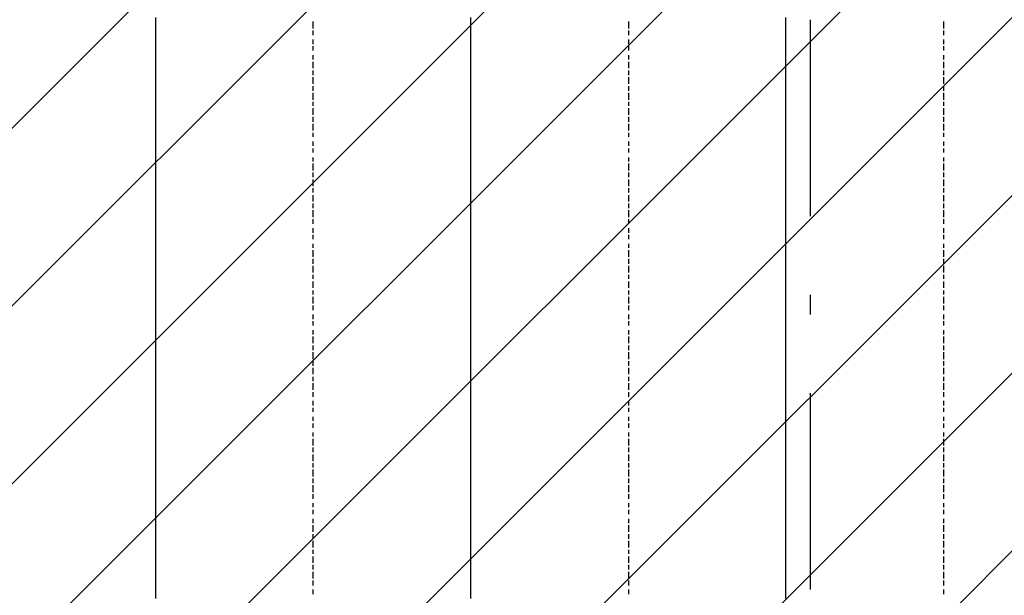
# Model space of a CAD drawing. Extents: x 997 to 109698, y 921 to 94021.
# Tile 154 of 256: x 33184 to 35063, y 15893 to 16992. Entities that reach past the tile are written whole.
import ezdxf

# ---------------------------------------------------------------- set-up
doc = ezdxf.new("R2010")
doc.units = 0
doc.header["$MEASUREMENT"] = 0
doc.layers.add('12', color=7, linetype='CONTINUOUS')
doc.layers.add('28', color=7, linetype='CONTINUOUS')

msp = doc.modelspace()

# ---------------------------------------------------------------- linework, layer by layer
at = {"layer": '12', "color": 1}
for p, q in [((33443.601607, 16995.953237), (33443.601607, 16987.953237)), ((33443.601607, 16987.953237), (33443.601607, 16974.953237)), ((34044.601607, 16995.953237), (34044.601607, 16987.953237)), ((34044.601607, 16987.953237), (34044.601607, 16974.953237)), ((34645.601607, 16995.953237), (34645.601607, 16987.953237)), ((34645.601607, 16987.953237), (34645.601607, 16974.953237)), ((33443.601607, 16974.953237), (33443.601607, 16966.953237)), ((33443.601607, 16966.953237), (33443.601607, 16953.953237)), ((34044.601607, 16974.953237), (34044.601607, 16966.953237)), ((34044.601607, 16966.953237), (34044.601607, 16953.953237)), ((34645.601607, 16974.953237), (34645.601607, 16966.953237)), ((34645.601607, 16966.953237), (34645.601607, 16953.953237)), ((33443.601607, 16953.953237), (33443.601607, 16944.953237)), ((34044.601607, 16953.953237), (34044.601607, 16944.953237)), ((34645.601607, 16953.953237), (34645.601607, 16944.953237)), ((33443.601607, 16944.953237), (33443.601607, 16936.953237)), ((33443.601607, 16936.953237), (33443.601607, 16923.953237)), ((34044.601607, 16944.953237), (34044.601607, 16936.953237)), ((34044.601607, 16936.953237), (34044.601607, 16923.953237)), ((34645.601607, 16944.953237), (34645.601607, 16936.953237)), ((34645.601607, 16936.953237), (34645.601607, 16923.953237)), ((33443.601607, 16923.953237), (33443.601607, 16915.953237)), ((33443.601607, 16915.953237), (33443.601607, 16906.953237)), ((34044.601607, 16923.953237), (34044.601607, 16915.953237)), ((34044.601607, 16915.953237), (34044.601607, 16906.953237)), ((34645.601607, 16923.953237), (34645.601607, 16915.953237)), ((34645.601607, 16915.953237), (34645.601607, 16906.953237)), ((33443.601607, 16906.953237), (33443.601607, 16894.953237)), ((33443.601607, 16894.953237), (33443.601607, 16885.953237)), ((34044.601607, 16906.953237), (34044.601607, 16894.953237)), ((34044.601607, 16894.953237), (34044.601607, 16885.953237)), ((34645.601607, 16906.953237), (34645.601607, 16894.953237)), ((34645.601607, 16894.953237), (34645.601607, 16885.953237)), ((33443.601607, 16885.953237), (33443.601607, 16877.953237)), ((33443.601607, 16877.953237), (33443.601607, 16864.953237)), ((34044.601607, 16885.953237), (34044.601607, 16877.953237)), ((34044.601607, 16877.953237), (34044.601607, 16864.953237)), ((34645.601607, 16885.953237), (34645.601607, 16877.953237)), ((34645.601607, 16877.953237), (34645.601607, 16864.953237)), ((33443.601607, 16864.953237), (33443.601607, 16855.953237)), ((33443.601607, 16855.953237), (33443.601607, 16843.953237)), ((34044.601607, 16864.953237), (34044.601607, 16855.953237)), ((34044.601607, 16855.953237), (34044.601607, 16847.953237)), ((34645.601607, 16864.953237), (34645.601607, 16855.953237)), ((34645.601607, 16855.953237), (34645.601607, 16847.953237)), ((33443.601607, 16843.953237), (33443.601607, 16834.953237)), ((33443.601607, 16834.953237), (33443.601607, 16826.953237)), ((34044.601607, 16847.953237), (34044.601607, 16834.953237)), ((34044.601607, 16834.953237), (34044.601607, 16826.953237)), ((34645.601607, 16847.953237), (34645.601607, 16834.953237)), ((34645.601607, 16834.953237), (34645.601607, 16826.953237)), ((33443.601607, 16826.953237), (33443.601607, 16813.953237)), ((34044.601607, 16826.953237), (34044.601607, 16813.953237)), ((34645.601607, 16826.953237), (34645.601607, 16813.953237)), ((33443.601607, 16813.953237), (33443.601607, 16805.953237)), ((33443.601607, 16805.953237), (33443.601607, 16796.953237)), ((33443.601607, 16796.953237), (33443.601607, 16783.953237)), ((34044.601607, 16813.953237), (34044.601607, 16805.953237)), ((34044.601607, 16805.953237), (34044.601607, 16796.953237)), ((34044.601607, 16796.953237), (34044.601607, 16783.953237)), ((34645.601607, 16813.953237), (34645.601607, 16805.953237)), ((34645.601607, 16805.953237), (34645.601607, 16796.953237)), ((34645.601607, 16796.953237), (34645.601607, 16783.953237)), ((33443.601607, 16783.953237), (33443.601607, 16775.953237)), ((34044.601607, 16783.953237), (34044.601607, 16775.953237)), ((34645.601607, 16783.953237), (34645.601607, 16775.953237)), ((33443.601607, 16775.953237), (33443.601607, 16767.953237)), ((33443.601607, 16767.953237), (33443.601607, 16754.953237)), ((34044.601607, 16775.953237), (34044.601607, 16767.953237)), ((34044.601607, 16767.953237), (34044.601607, 16754.953237)), ((34645.601607, 16775.953237), (34645.601607, 16767.953237)), ((34645.601607, 16767.953237), (34645.601607, 16754.953237)), ((33443.601607, 16754.953237), (33443.601607, 16745.953237)), ((33443.601607, 16745.953237), (33443.601607, 16733.953237)), ((34044.601607, 16754.953237), (34044.601607, 16745.953237)), ((34044.601607, 16745.953237), (34044.601607, 16737.953237)), ((34645.601607, 16754.953237), (34645.601607, 16745.953237)), ((34645.601607, 16745.953237), (34645.601607, 16737.953237)), ((33443.601607, 16733.953237), (33443.601607, 16724.953237)), ((33443.601607, 16724.953237), (33443.601607, 16716.953237)), ((34044.601607, 16737.953237), (34044.601607, 16724.953237)), ((34044.601607, 16724.953237), (34044.601607, 16716.953237)), ((34645.601607, 16737.953237), (34645.601607, 16724.953237)), ((34645.601607, 16724.953237), (34645.601607, 16716.953237)), ((33443.601607, 16716.953237), (33443.601607, 16703.953237)), ((33443.601607, 16703.953237), (33443.601607, 16695.953237)), ((34044.601607, 16716.953237), (34044.601607, 16703.953237)), ((34044.601607, 16703.953237), (34044.601607, 16695.953237)), ((34645.601607, 16716.953237), (34645.601607, 16703.953237)), ((34645.601607, 16703.953237), (34645.601607, 16695.953237)), ((33443.601607, 16695.953237), (33443.601607, 16686.953237)), ((33443.601607, 16686.953237), (33443.601607, 16673.953237)), ((34044.601607, 16695.953237), (34044.601607, 16686.953237)), ((34044.601607, 16686.953237), (34044.601607, 16673.953237)), ((34645.601607, 16695.953237), (34645.601607, 16686.953237)), ((34645.601607, 16686.953237), (34645.601607, 16673.953237)), ((33443.601607, 16673.953237), (33443.601607, 16665.953237)), ((33443.601607, 16665.953237), (33443.601607, 16656.953237)), ((34044.601607, 16673.953237), (34044.601607, 16665.953237)), ((34044.601607, 16665.953237), (34044.601607, 16656.953237)), ((34645.601607, 16673.953237), (34645.601607, 16665.953237)), ((34645.601607, 16665.953237), (34645.601607, 16656.953237)), ((33443.601607, 16656.953237), (33443.601607, 16644.953237)), ((34044.601607, 16656.953237), (34044.601607, 16644.953237)), ((34645.601607, 16656.953237), (34645.601607, 16644.953237)), ((33443.601607, 16644.953237), (33443.601607, 16635.953237)), ((33443.601607, 16635.953237), (33443.601607, 16623.953237)), ((34044.601607, 16644.953237), (34044.601607, 16635.953237)), ((34044.601607, 16635.953237), (34044.601607, 16627.953237)), ((34044.601607, 16627.953237), (34044.601607, 16614.953237)), ((34645.601607, 16644.953237), (34645.601607, 16635.953237)), ((34645.601607, 16635.953237), (34645.601607, 16627.953237)), ((34645.601607, 16627.953237), (34645.601607, 16614.953237)), ((33443.601607, 16623.953237), (33443.601607, 16614.953237)), ((33443.601607, 16614.953237), (33443.601607, 16606.953237)), ((34044.601607, 16614.953237), (34044.601607, 16606.953237)), ((34645.601607, 16614.953237), (34645.601607, 16606.953237)), ((33443.601607, 16606.953237), (33443.601607, 16593.953237)), ((33443.601607, 16593.953237), (33443.601607, 16584.953237)), ((34044.601607, 16606.953237), (34044.601607, 16593.953237)), ((34044.601607, 16593.953237), (34044.601607, 16584.953237)), ((34645.601607, 16606.953237), (34645.601607, 16593.953237)), ((34645.601607, 16593.953237), (34645.601607, 16584.953237)), ((33443.601607, 16584.953237), (33443.601607, 16576.953237)), ((33443.601607, 16576.953237), (33443.601607, 16563.953237)), ((34044.601607, 16584.953237), (34044.601607, 16576.953237)), ((34044.601607, 16576.953237), (34044.601607, 16563.953237)), ((34645.601607, 16584.953237), (34645.601607, 16576.953237)), ((34645.601607, 16576.953237), (34645.601607, 16563.953237)), ((33443.601607, 16563.953237), (33443.601607, 16555.953237)), ((33443.601607, 16555.953237), (33443.601607, 16546.953237)), ((34044.601607, 16563.953237), (34044.601607, 16555.953237)), ((34044.601607, 16555.953237), (34044.601607, 16546.953237)), ((34645.601607, 16563.953237), (34645.601607, 16555.953237)), ((34645.601607, 16555.953237), (34645.601607, 16546.953237)), ((33443.601607, 16546.953237), (33443.601607, 16534.953237)), ((33443.601607, 16534.953237), (33443.601607, 16525.953237)), ((34044.601607, 16546.953237), (34044.601607, 16534.953237)), ((34044.601607, 16534.953237), (34044.601607, 16525.953237)), ((34645.601607, 16546.953237), (34645.601607, 16534.953237)), ((34645.601607, 16534.953237), (34645.601607, 16525.953237)), ((33443.601607, 16525.953237), (33443.601607, 16512.953237)), ((34044.601607, 16525.953237), (34044.601607, 16517.953237)), ((34044.601607, 16517.953237), (34044.601607, 16504.953237)), ((34645.601607, 16525.953237), (34645.601607, 16517.953237)), ((34645.601607, 16517.953237), (34645.601607, 16504.953237)), ((33443.601607, 16512.953237), (33443.601607, 16504.953237)), ((33443.601607, 16504.953237), (33443.601607, 16496.953237)), ((33443.601607, 16496.953237), (33443.601607, 16483.953237)), ((34044.601607, 16504.953237), (34044.601607, 16496.953237)), ((34044.601607, 16496.953237), (34044.601607, 16483.953237)), ((34645.601607, 16504.953237), (34645.601607, 16496.953237)), ((34645.601607, 16496.953237), (34645.601607, 16483.953237)), ((33443.601607, 16483.953237), (33443.601607, 16474.953237)), ((34044.601607, 16483.953237), (34044.601607, 16474.953237)), ((34645.601607, 16483.953237), (34645.601607, 16474.953237)), ((33443.601607, 16474.953237), (33443.601607, 16466.953237)), ((33443.601607, 16466.953237), (33443.601607, 16453.953237)), ((34044.601607, 16474.953237), (34044.601607, 16466.953237)), ((34044.601607, 16466.953237), (34044.601607, 16453.953237)), ((34645.601607, 16474.953237), (34645.601607, 16466.953237)), ((34645.601607, 16466.953237), (34645.601607, 16453.953237)), ((33443.601607, 16453.953237), (33443.601607, 16445.953237)), ((33443.601607, 16445.953237), (33443.601607, 16436.953237)), ((34044.601607, 16453.953237), (34044.601607, 16445.953237)), ((34044.601607, 16445.953237), (34044.601607, 16436.953237)), ((34645.601607, 16453.953237), (34645.601607, 16445.953237)), ((34645.601607, 16445.953237), (34645.601607, 16436.953237)), ((33443.601607, 16436.953237), (33443.601607, 16424.953237)), ((33443.601607, 16424.953237), (33443.601607, 16415.953237)), ((34044.601607, 16436.953237), (34044.601607, 16424.953237)), ((34044.601607, 16424.953237), (34044.601607, 16415.953237)), ((34645.601607, 16436.953237), (34645.601607, 16424.953237)), ((34645.601607, 16424.953237), (34645.601607, 16415.953237)), ((33443.601607, 16415.953237), (33443.601607, 16407.953237)), ((33443.601607, 16407.953237), (33443.601607, 16394.953237)), ((34044.601607, 16415.953237), (34044.601607, 16407.953237)), ((34044.601607, 16407.953237), (34044.601607, 16394.953237)), ((34645.601607, 16415.953237), (34645.601607, 16407.953237)), ((34645.601607, 16407.953237), (34645.601607, 16394.953237)), ((33443.601607, 16394.953237), (33443.601607, 16386.953237)), ((33443.601607, 16386.953237), (33443.601607, 16373.953237)), ((34044.601607, 16394.953237), (34044.601607, 16386.953237)), ((34044.601607, 16386.953237), (34044.601607, 16373.953237)), ((34645.601607, 16394.953237), (34645.601607, 16386.953237)), ((34645.601607, 16386.953237), (34645.601607, 16373.953237)), ((33443.601607, 16373.953237), (33443.601607, 16364.953237)), ((33443.601607, 16364.953237), (33443.601607, 16356.953237)), ((34044.601607, 16373.953237), (34044.601607, 16364.953237)), ((34044.601607, 16364.953237), (34044.601607, 16356.953237)), ((34645.601607, 16373.953237), (34645.601607, 16364.953237)), ((34645.601607, 16364.953237), (34645.601607, 16356.953237)), ((33443.601607, 16356.953237), (33443.601607, 16343.953237)), ((34044.601607, 16356.953237), (34044.601607, 16343.953237)), ((34645.601607, 16356.953237), (34645.601607, 16343.953237)), ((33443.601607, 16343.953237), (33443.601607, 16335.953237)), ((33443.601607, 16335.953237), (33443.601607, 16326.953237)), ((33443.601607, 16326.953237), (33443.601607, 16314.953237)), ((34044.601607, 16343.953237), (34044.601607, 16335.953237)), ((34044.601607, 16335.953237), (34044.601607, 16326.953237)), ((34044.601607, 16326.953237), (34044.601607, 16314.953237)), ((34645.601607, 16343.953237), (34645.601607, 16335.953237)), ((34645.601607, 16335.953237), (34645.601607, 16326.953237)), ((34645.601607, 16326.953237), (34645.601607, 16314.953237)), ((33443.601607, 16314.953237), (33443.601607, 16305.953237)), ((34044.601607, 16314.953237), (34044.601607, 16305.953237)), ((34645.601607, 16314.953237), (34645.601607, 16305.953237)), ((33443.601607, 16305.953237), (33443.601607, 16297.953237)), ((33443.601607, 16297.953237), (33443.601607, 16284.953237)), ((34044.601607, 16305.953237), (34044.601607, 16297.953237)), ((34044.601607, 16297.953237), (34044.601607, 16284.953237)), ((34645.601607, 16305.953237), (34645.601607, 16297.953237)), ((34645.601607, 16297.953237), (34645.601607, 16284.953237)), ((33443.601607, 16284.953237), (33443.601607, 16275.953237)), ((33443.601607, 16275.953237), (33443.601607, 16263.953237)), ((34044.601607, 16284.953237), (34044.601607, 16275.953237)), ((34044.601607, 16275.953237), (34044.601607, 16263.953237)), ((34645.601607, 16284.953237), (34645.601607, 16275.953237)), ((34645.601607, 16275.953237), (34645.601607, 16263.953237)), ((33443.601607, 16263.953237), (33443.601607, 16254.953237)), ((33443.601607, 16254.953237), (33443.601607, 16246.953237)), ((34044.601607, 16263.953237), (34044.601607, 16254.953237)), ((34044.601607, 16254.953237), (34044.601607, 16246.953237)), ((34645.601607, 16263.953237), (34645.601607, 16254.953237)), ((34645.601607, 16254.953237), (34645.601607, 16246.953237)), ((33443.601607, 16246.953237), (33443.601607, 16233.953237)), ((33443.601607, 16233.953237), (33443.601607, 16225.953237)), ((34044.601607, 16246.953237), (34044.601607, 16233.953237)), ((34044.601607, 16233.953237), (34044.601607, 16225.953237)), ((34645.601607, 16246.953237), (34645.601607, 16233.953237)), ((34645.601607, 16233.953237), (34645.601607, 16225.953237)), ((33443.601607, 16225.953237), (33443.601607, 16216.953237)), ((33443.601607, 16216.953237), (33443.601607, 16203.953237)), ((34044.601607, 16225.953237), (34044.601607, 16216.953237)), ((34044.601607, 16216.953237), (34044.601607, 16203.953237)), ((34645.601607, 16225.953237), (34645.601607, 16216.953237)), ((34645.601607, 16216.953237), (34645.601607, 16203.953237)), ((33443.601607, 16203.953237), (33443.601607, 16195.953237)), ((33443.601607, 16195.953237), (33443.601607, 16187.953237)), ((34044.601607, 16203.953237), (34044.601607, 16195.953237)), ((34044.601607, 16195.953237), (34044.601607, 16187.953237)), ((34645.601607, 16203.953237), (34645.601607, 16195.953237)), ((34645.601607, 16195.953237), (34645.601607, 16187.953237)), ((33443.601607, 16187.953237), (33443.601607, 16174.953237)), ((34044.601607, 16187.953237), (34044.601607, 16174.953237)), ((34645.601607, 16187.953237), (34645.601607, 16174.953237)), ((33443.601607, 16174.953237), (33443.601607, 16165.953237)), ((33443.601607, 16165.953237), (33443.601607, 16153.953237)), ((34044.601607, 16174.953237), (34044.601607, 16165.953237)), ((34044.601607, 16165.953237), (34044.601607, 16157.953237)), ((34044.601607, 16157.953237), (34044.601607, 16144.953237)), ((34645.601607, 16174.953237), (34645.601607, 16165.953237)), ((34645.601607, 16165.953237), (34645.601607, 16157.953237)), ((34645.601607, 16157.953237), (34645.601607, 16144.953237)), ((33443.601607, 16153.953237), (33443.601607, 16144.953237)), ((33443.601607, 16144.953237), (33443.601607, 16136.953237)), ((34044.601607, 16144.953237), (34044.601607, 16136.953237)), ((34645.601607, 16144.953237), (34645.601607, 16136.953237)), ((33443.601607, 16136.953237), (33443.601607, 16123.953237)), ((33443.601607, 16123.953237), (33443.601607, 16115.953237)), ((34044.601607, 16136.953237), (34044.601607, 16123.953237)), ((34044.601607, 16123.953237), (34044.601607, 16115.953237)), ((34645.601607, 16136.953237), (34645.601607, 16123.953237)), ((34645.601607, 16123.953237), (34645.601607, 16115.953237)), ((33443.601607, 16115.953237), (33443.601607, 16106.953237)), ((33443.601607, 16106.953237), (33443.601607, 16093.953237)), ((34044.601607, 16115.953237), (34044.601607, 16106.953237)), ((34044.601607, 16106.953237), (34044.601607, 16093.953237)), ((34645.601607, 16115.953237), (34645.601607, 16106.953237)), ((34645.601607, 16106.953237), (34645.601607, 16093.953237)), ((33443.601607, 16093.953237), (33443.601607, 16085.953237)), ((33443.601607, 16085.953237), (33443.601607, 16076.953237)), ((34044.601607, 16093.953237), (34044.601607, 16085.953237)), ((34044.601607, 16085.953237), (34044.601607, 16076.953237)), ((34645.601607, 16093.953237), (34645.601607, 16085.953237)), ((34645.601607, 16085.953237), (34645.601607, 16076.953237)), ((33443.601607, 16076.953237), (33443.601607, 16064.953237)), ((33443.601607, 16064.953237), (33443.601607, 16055.953237)), ((34044.601607, 16076.953237), (34044.601607, 16064.953237)), ((34044.601607, 16064.953237), (34044.601607, 16055.953237)), ((34645.601607, 16076.953237), (34645.601607, 16064.953237)), ((34645.601607, 16064.953237), (34645.601607, 16055.953237)), ((33443.601607, 16055.953237), (33443.601607, 16043.953237)), ((34044.601607, 16055.953237), (34044.601607, 16047.953237)), ((34044.601607, 16047.953237), (34044.601607, 16034.953237)), ((34645.601607, 16055.953237), (34645.601607, 16047.953237)), ((34645.601607, 16047.953237), (34645.601607, 16034.953237)), ((33443.601607, 16043.953237), (33443.601607, 16034.953237)), ((33443.601607, 16034.953237), (33443.601607, 16026.953237)), ((33443.601607, 16026.953237), (33443.601607, 16013.953237)), ((34044.601607, 16034.953237), (34044.601607, 16026.953237)), ((34044.601607, 16026.953237), (34044.601607, 16013.953237)), ((34645.601607, 16034.953237), (34645.601607, 16026.953237)), ((34645.601607, 16026.953237), (34645.601607, 16013.953237)), ((33443.601607, 16013.953237), (33443.601607, 16004.953237)), ((34044.601607, 16013.953237), (34044.601607, 16004.953237)), ((34645.601607, 16013.953237), (34645.601607, 16004.953237)), ((33443.601607, 16004.953237), (33443.601607, 15996.953237)), ((33443.601607, 15996.953237), (33443.601607, 15983.953237)), ((34044.601607, 16004.953237), (34044.601607, 15996.953237)), ((34044.601607, 15996.953237), (34044.601607, 15983.953237)), ((34645.601607, 16004.953237), (34645.601607, 15996.953237)), ((34645.601607, 15996.953237), (34645.601607, 15983.953237)), ((33443.601607, 15983.953237), (33443.601607, 15975.953237)), ((33443.601607, 15975.953237), (33443.601607, 15966.953237)), ((34044.601607, 15983.953237), (34044.601607, 15975.953237)), ((34044.601607, 15975.953237), (34044.601607, 15966.953237)), ((34645.601607, 15983.953237), (34645.601607, 15975.953237)), ((34645.601607, 15975.953237), (34645.601607, 15966.953237)), ((33443.601607, 15966.953237), (33443.601607, 15954.953237)), ((33443.601607, 15954.953237), (33443.601607, 15945.953237)), ((34044.601607, 15966.953237), (34044.601607, 15954.953237)), ((34044.601607, 15954.953237), (34044.601607, 15945.953237)), ((34645.601607, 15966.953237), (34645.601607, 15954.953237)), ((34645.601607, 15954.953237), (34645.601607, 15945.953237)), ((33443.601607, 15945.953237), (33443.601607, 15933.953237)), ((33443.601607, 15933.953237), (33443.601607, 15924.953237)), ((34044.601607, 15945.953237), (34044.601607, 15937.953237)), ((34044.601607, 15937.953237), (34044.601607, 15924.953237)), ((34645.601607, 15945.953237), (34645.601607, 15937.953237)), ((34645.601607, 15937.953237), (34645.601607, 15924.953237)), ((33443.601607, 15924.953237), (33443.601607, 15916.953237)), ((33443.601607, 15916.953237), (33443.601607, 15903.953237)), ((34044.601607, 15924.953237), (34044.601607, 15916.953237)), ((34044.601607, 15916.953237), (34044.601607, 15903.953237)), ((34645.601607, 15924.953237), (34645.601607, 15916.953237)), ((34645.601607, 15916.953237), (34645.601607, 15903.953237)), ((33443.601607, 15903.953237), (33443.601607, 15894.953237)), ((33443.601607, 15894.953237), (33443.601607, 15886.953237)), ((34044.601607, 15903.953237), (34044.601607, 15894.953237)), ((34044.601607, 15894.953237), (34044.601607, 15886.953237)), ((34645.601607, 15903.953237), (34645.601607, 15894.953237)), ((34645.601607, 15894.953237), (34645.601607, 15886.953237))]:
    msp.add_line(p, q, dxfattribs=at)
at = {"layer": '12', "color": 5}
for p, q in [((33743.601607, 16987.953237), (33743.601607, 16974.953237)), ((34345.601607, 16987.953237), (34345.601607, 16974.953237)), ((34946.601607, 16987.953237), (34946.601607, 16974.953237)), ((33743.601607, 16970.953237), (33743.601607, 16961.953237)), ((34345.601607, 16970.953237), (34345.601607, 16961.953237)), ((34946.601607, 16970.953237), (34946.601607, 16961.953237)), ((33743.601607, 16953.953237), (33743.601607, 16944.953237)), ((34345.601607, 16953.953237), (34345.601607, 16944.953237)), ((34946.601607, 16953.953237), (34946.601607, 16944.953237)), ((33743.601607, 16940.953237), (33743.601607, 16932.953237)), ((34345.601607, 16940.953237), (34345.601607, 16932.953237)), ((34946.601607, 16940.953237), (34946.601607, 16932.953237)), ((33743.601607, 16923.953237), (33743.601607, 16915.953237)), ((33743.601607, 16910.953237), (33743.601607, 16898.953237)), ((34345.601607, 16923.953237), (34345.601607, 16915.953237)), ((34345.601607, 16910.953237), (34345.601607, 16898.953237)), ((34946.601607, 16923.953237), (34946.601607, 16915.953237)), ((34946.601607, 16910.953237), (34946.601607, 16898.953237)), ((33743.601607, 16894.953237), (33743.601607, 16885.953237)), ((34345.601607, 16894.953237), (34345.601607, 16885.953237)), ((34946.601607, 16894.953237), (34946.601607, 16885.953237)), ((33743.601607, 16881.953237), (33743.601607, 16868.953237)), ((34345.601607, 16881.953237), (34345.601607, 16868.953237)), ((34946.601607, 16881.953237), (34946.601607, 16868.953237)), ((33743.601607, 16864.953237), (33743.601607, 16855.953237)), ((33743.601607, 16851.953237), (33743.601607, 16838.953237)), ((34345.601607, 16864.953237), (34345.601607, 16855.953237)), ((34345.601607, 16851.953237), (34345.601607, 16838.953237)), ((34946.601607, 16864.953237), (34946.601607, 16855.953237)), ((34946.601607, 16851.953237), (34946.601607, 16838.953237)), ((33743.601607, 16834.953237), (33743.601607, 16826.953237)), ((34345.601607, 16834.953237), (34345.601607, 16826.953237)), ((34946.601607, 16834.953237), (34946.601607, 16826.953237)), ((33743.601607, 16822.953237), (33743.601607, 16809.953237)), ((34345.601607, 16822.953237), (34345.601607, 16809.953237)), ((34946.601607, 16822.953237), (34946.601607, 16809.953237)), ((33743.601607, 16805.953237), (33743.601607, 16796.953237)), ((34345.601607, 16805.953237), (34345.601607, 16796.953237)), ((34946.601607, 16805.953237), (34946.601607, 16796.953237)), ((33743.601607, 16792.953237), (33743.601607, 16779.953237)), ((34345.601607, 16792.953237), (34345.601607, 16779.953237)), ((34946.601607, 16792.953237), (34946.601607, 16779.953237)), ((33743.601607, 16775.953237), (33743.601607, 16767.953237)), ((33743.601607, 16758.953237), (33743.601607, 16750.953237)), ((34345.601607, 16775.953237), (34345.601607, 16767.953237)), ((34345.601607, 16758.953237), (34345.601607, 16750.953237)), ((34946.601607, 16775.953237), (34946.601607, 16767.953237)), ((34946.601607, 16758.953237), (34946.601607, 16750.953237)), ((33743.601607, 16745.953237), (33743.601607, 16737.953237)), ((34345.601607, 16745.953237), (34345.601607, 16737.953237)), ((34946.601607, 16745.953237), (34946.601607, 16737.953237)), ((33743.601607, 16728.953237), (33743.601607, 16720.953237)), ((34345.601607, 16728.953237), (34345.601607, 16720.953237)), ((34946.601607, 16728.953237), (34946.601607, 16720.953237)), ((33743.601607, 16716.953237), (33743.601607, 16703.953237)), ((34345.601607, 16716.953237), (34345.601607, 16703.953237)), ((34946.601607, 16716.953237), (34946.601607, 16703.953237)), ((33743.601607, 16699.953237), (33743.601607, 16690.953237)), ((33743.601607, 16686.953237), (33743.601607, 16673.953237)), ((34345.601607, 16699.953237), (34345.601607, 16690.953237)), ((34345.601607, 16686.953237), (34345.601607, 16673.953237)), ((34946.601607, 16699.953237), (34946.601607, 16690.953237)), ((34946.601607, 16686.953237), (34946.601607, 16673.953237)), ((33743.601607, 16669.953237), (33743.601607, 16661.953237)), ((34345.601607, 16669.953237), (34345.601607, 16661.953237)), ((34946.601607, 16669.953237), (34946.601607, 16661.953237)), ((33743.601607, 16656.953237), (33743.601607, 16644.953237)), ((34345.601607, 16656.953237), (34345.601607, 16644.953237)), ((34946.601607, 16656.953237), (34946.601607, 16644.953237)), ((33743.601607, 16640.953237), (33743.601607, 16631.953237)), ((33743.601607, 16627.953237), (33743.601607, 16614.953237)), ((34345.601607, 16640.953237), (34345.601607, 16631.953237)), ((34345.601607, 16627.953237), (34345.601607, 16614.953237)), ((34946.601607, 16640.953237), (34946.601607, 16631.953237)), ((34946.601607, 16627.953237), (34946.601607, 16614.953237)), ((33743.601607, 16610.953237), (33743.601607, 16601.953237)), ((34345.601607, 16610.953237), (34345.601607, 16601.953237)), ((34946.601607, 16610.953237), (34946.601607, 16601.953237)), ((33743.601607, 16593.953237), (33743.601607, 16584.953237)), ((34345.601607, 16593.953237), (34345.601607, 16584.953237)), ((34946.601607, 16593.953237), (34946.601607, 16584.953237)), ((33743.601607, 16580.953237), (33743.601607, 16572.953237)), ((34345.601607, 16580.953237), (34345.601607, 16572.953237)), ((34946.601607, 16580.953237), (34946.601607, 16572.953237)), ((33743.601607, 16563.953237), (33743.601607, 16555.953237)), ((33743.601607, 16551.953237), (33743.601607, 16538.953237)), ((34345.601607, 16563.953237), (34345.601607, 16555.953237)), ((34345.601607, 16551.953237), (34345.601607, 16538.953237)), ((34946.601607, 16563.953237), (34946.601607, 16555.953237)), ((34946.601607, 16551.953237), (34946.601607, 16538.953237)), ((33743.601607, 16534.953237), (33743.601607, 16525.953237)), ((34345.601607, 16534.953237), (34345.601607, 16525.953237)), ((34946.601607, 16534.953237), (34946.601607, 16525.953237)), ((33743.601607, 16521.953237), (33743.601607, 16508.953237)), ((34345.601607, 16521.953237), (34345.601607, 16508.953237)), ((34946.601607, 16521.953237), (34946.601607, 16508.953237)), ((33743.601607, 16504.953237), (33743.601607, 16496.953237)), ((34345.601607, 16504.953237), (34345.601607, 16496.953237)), ((34946.601607, 16504.953237), (34946.601607, 16496.953237)), ((33743.601607, 16491.953237), (33743.601607, 16479.953237)), ((34345.601607, 16491.953237), (34345.601607, 16479.953237)), ((34946.601607, 16491.953237), (34946.601607, 16479.953237)), ((33743.601607, 16474.953237), (33743.601607, 16466.953237)), ((33743.601607, 16462.953237), (33743.601607, 16449.953237)), ((34345.601607, 16474.953237), (34345.601607, 16466.953237)), ((34345.601607, 16462.953237), (34345.601607, 16449.953237)), ((34946.601607, 16474.953237), (34946.601607, 16466.953237)), ((34946.601607, 16462.953237), (34946.601607, 16449.953237)), ((33743.601607, 16445.953237), (33743.601607, 16436.953237)), ((34345.601607, 16445.953237), (34345.601607, 16436.953237)), ((34946.601607, 16445.953237), (34946.601607, 16436.953237)), ((33743.601607, 16428.953237), (33743.601607, 16419.953237)), ((34345.601607, 16428.953237), (34345.601607, 16419.953237)), ((34946.601607, 16428.953237), (34946.601607, 16419.953237)), ((33743.601607, 16415.953237), (33743.601607, 16407.953237)), ((34345.601607, 16415.953237), (34345.601607, 16407.953237)), ((34946.601607, 16415.953237), (34946.601607, 16407.953237)), ((33743.601607, 16398.953237), (33743.601607, 16390.953237)), ((33743.601607, 16386.953237), (33743.601607, 16373.953237)), ((34345.601607, 16398.953237), (34345.601607, 16390.953237)), ((34345.601607, 16386.953237), (34345.601607, 16373.953237)), ((34946.601607, 16398.953237), (34946.601607, 16390.953237)), ((34946.601607, 16386.953237), (34946.601607, 16373.953237)), ((33743.601607, 16369.953237), (33743.601607, 16360.953237)), ((34345.601607, 16369.953237), (34345.601607, 16360.953237)), ((34946.601607, 16369.953237), (34946.601607, 16360.953237)), ((33743.601607, 16356.953237), (33743.601607, 16343.953237)), ((34345.601607, 16356.953237), (34345.601607, 16343.953237)), ((34946.601607, 16356.953237), (34946.601607, 16343.953237)), ((33743.601607, 16339.953237), (33743.601607, 16330.953237)), ((33743.601607, 16326.953237), (33743.601607, 16314.953237)), ((34345.601607, 16339.953237), (34345.601607, 16330.953237)), ((34345.601607, 16326.953237), (34345.601607, 16314.953237)), ((34946.601607, 16339.953237), (34946.601607, 16330.953237)), ((34946.601607, 16326.953237), (34946.601607, 16314.953237)), ((33743.601607, 16309.953237), (33743.601607, 16301.953237)), ((34345.601607, 16309.953237), (34345.601607, 16301.953237)), ((34946.601607, 16309.953237), (34946.601607, 16301.953237)), ((33743.601607, 16297.953237), (33743.601607, 16284.953237)), ((34345.601607, 16297.953237), (34345.601607, 16284.953237)), ((34946.601607, 16297.953237), (34946.601607, 16284.953237)), ((33743.601607, 16280.953237), (33743.601607, 16271.953237)), ((34345.601607, 16280.953237), (34345.601607, 16271.953237)), ((34946.601607, 16280.953237), (34946.601607, 16271.953237)), ((33743.601607, 16263.953237), (33743.601607, 16254.953237)), ((33743.601607, 16250.953237), (33743.601607, 16242.953237)), ((34345.601607, 16263.953237), (34345.601607, 16254.953237)), ((34345.601607, 16250.953237), (34345.601607, 16242.953237)), ((34946.601607, 16263.953237), (34946.601607, 16254.953237)), ((34946.601607, 16250.953237), (34946.601607, 16242.953237)), ((33743.601607, 16233.953237), (33743.601607, 16225.953237)), ((34345.601607, 16233.953237), (34345.601607, 16225.953237)), ((34946.601607, 16233.953237), (34946.601607, 16225.953237)), ((33743.601607, 16220.953237), (33743.601607, 16212.953237)), ((34345.601607, 16220.953237), (34345.601607, 16212.953237)), ((34946.601607, 16220.953237), (34946.601607, 16212.953237)), ((33743.601607, 16203.953237), (33743.601607, 16195.953237)), ((34345.601607, 16203.953237), (34345.601607, 16195.953237)), ((34946.601607, 16203.953237), (34946.601607, 16195.953237)), ((33743.601607, 16191.953237), (33743.601607, 16178.953237)), ((34345.601607, 16191.953237), (34345.601607, 16178.953237)), ((34946.601607, 16191.953237), (34946.601607, 16178.953237)), ((33743.601607, 16174.953237), (33743.601607, 16165.953237)), ((33743.601607, 16161.953237), (33743.601607, 16148.953237)), ((34345.601607, 16174.953237), (34345.601607, 16165.953237)), ((34345.601607, 16161.953237), (34345.601607, 16148.953237)), ((34946.601607, 16174.953237), (34946.601607, 16165.953237)), ((34946.601607, 16161.953237), (34946.601607, 16148.953237)), ((33743.601607, 16144.953237), (33743.601607, 16136.953237)), ((34345.601607, 16144.953237), (34345.601607, 16136.953237)), ((34946.601607, 16144.953237), (34946.601607, 16136.953237)), ((33743.601607, 16132.953237), (33743.601607, 16119.953237)), ((34345.601607, 16132.953237), (34345.601607, 16119.953237)), ((34946.601607, 16132.953237), (34946.601607, 16119.953237)), ((33743.601607, 16115.953237), (33743.601607, 16106.953237)), ((33743.601607, 16102.953237), (33743.601607, 16089.953237)), ((34345.601607, 16115.953237), (34345.601607, 16106.953237)), ((34345.601607, 16102.953237), (34345.601607, 16089.953237)), ((34946.601607, 16115.953237), (34946.601607, 16106.953237)), ((34946.601607, 16102.953237), (34946.601607, 16089.953237)), ((33743.601607, 16085.953237), (33743.601607, 16076.953237)), ((34345.601607, 16085.953237), (34345.601607, 16076.953237)), ((34946.601607, 16085.953237), (34946.601607, 16076.953237)), ((33743.601607, 16068.953237), (33743.601607, 16060.953237)), ((34345.601607, 16068.953237), (34345.601607, 16060.953237)), ((34946.601607, 16068.953237), (34946.601607, 16060.953237)), ((33743.601607, 16055.953237), (33743.601607, 16047.953237)), ((34345.601607, 16055.953237), (34345.601607, 16047.953237)), ((34946.601607, 16055.953237), (34946.601607, 16047.953237)), ((33743.601607, 16038.953237), (33743.601607, 16030.953237)), ((33743.601607, 16026.953237), (33743.601607, 16013.953237)), ((34345.601607, 16038.953237), (34345.601607, 16030.953237)), ((34345.601607, 16026.953237), (34345.601607, 16013.953237)), ((34946.601607, 16038.953237), (34946.601607, 16030.953237)), ((34946.601607, 16026.953237), (34946.601607, 16013.953237)), ((33743.601607, 16009.953237), (33743.601607, 16000.953237)), ((34345.601607, 16009.953237), (34345.601607, 16000.953237)), ((34946.601607, 16009.953237), (34946.601607, 16000.953237)), ((33743.601607, 15996.953237), (33743.601607, 15983.953237)), ((34345.601607, 15996.953237), (34345.601607, 15983.953237)), ((34946.601607, 15996.953237), (34946.601607, 15983.953237)), ((33743.601607, 15979.953237), (33743.601607, 15971.953237)), ((34345.601607, 15979.953237), (34345.601607, 15971.953237)), ((34946.601607, 15979.953237), (34946.601607, 15971.953237)), ((33743.601607, 15966.953237), (33743.601607, 15954.953237)), ((33743.601607, 15950.953237), (33743.601607, 15941.953237)), ((34345.601607, 15966.953237), (34345.601607, 15954.953237)), ((34345.601607, 15950.953237), (34345.601607, 15941.953237)), ((34946.601607, 15966.953237), (34946.601607, 15954.953237)), ((34946.601607, 15950.953237), (34946.601607, 15941.953237)), ((33743.601607, 15937.953237), (33743.601607, 15924.953237)), ((34345.601607, 15937.953237), (34345.601607, 15924.953237)), ((34946.601607, 15937.953237), (34946.601607, 15924.953237)), ((33743.601607, 15920.953237), (33743.601607, 15911.953237)), ((34345.601607, 15920.953237), (34345.601607, 15911.953237)), ((34946.601607, 15920.953237), (34946.601607, 15911.953237)), ((33743.601607, 15903.953237), (33743.601607, 15894.953237)), ((34345.601607, 15903.953237), (34345.601607, 15894.953237)), ((34946.601607, 15903.953237), (34946.601607, 15894.953237))]:
    msp.add_line(p, q, dxfattribs=at)
at = {"layer": '28', "color": 2}
for p, q in [((22581.774752, 3820.953237), (41547.636205, 22786.814691)), ((22921.186007, 3820.953237), (41547.636205, 22447.403436)), ((29497.636205, 13112.693476), (36497.636205, 20112.693476)), ((29497.636205, 12773.282221), (36497.636205, 19773.282221)), ((29497.636205, 12433.870966), (36497.636205, 19433.870966)), ((29497.636205, 12094.459711), (36497.636205, 19094.459711)), ((29497.636205, 11755.048456), (36497.636205, 18755.048456)), ((29497.636205, 11415.637201), (36497.636205, 18415.637201)), ((22242.363497, 3820.953237), (36732.759958, 18311.349699))]:
    msp.add_line(p, q, dxfattribs=at)
at = {"layer": '28', "color": 4}
for p, q in [((34692.601607, 16991.453237), (34692.601607, 16616.453237)), ((34692.601607, 16278.953237), (34692.601607, 15903.953237))]:
    msp.add_line(p, q, dxfattribs=at)
at = {"layer": '28', "color": 4, "linetype": 'Continuous'}
msp.add_line((34692.601607, 16466.453237), (34692.601607, 16428.953237), dxfattribs=at)

doc.saveas('drawing.dxf')
